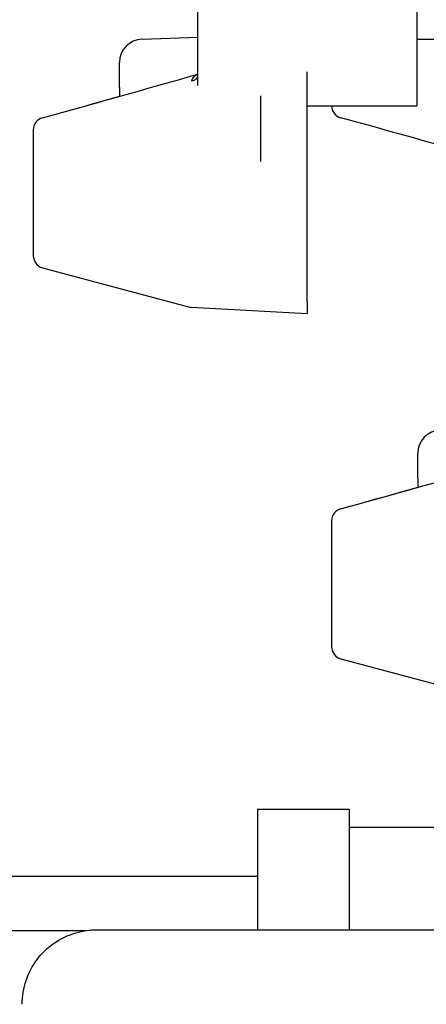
# Model space of a CAD drawing. Header units: inches. Extents: x 18 to 846, y -67 to 561.
# Tile 104 of 256: x 121.41 to 122.43, y 154.24 to 156.72. Entities that reach past the tile are written whole.
import ezdxf

# ---------------------------------------------------------------- set-up
doc = ezdxf.new("R2010")
doc.units = ezdxf.units.IN
doc.header["$LTSCALE"] = 24
doc.header["$MEASUREMENT"] = 0
doc.layers.add('Visible (ANSI)', color=7, linetype='Continuous', lineweight=30)

msp = doc.modelspace()

# ---------------------------------------------------------------- linework, layer by layer
at = {"layer": 'Visible (ANSI)'}
for p, q in [((121.85959, 156.55767), (121.85959, 157.37856)), ((122.41078, 156.86969), (122.41078, 156.50604)), ((121.71974, 156.67408), (121.85959, 156.67897)), ((122.51316, 156.67284), (122.41078, 156.67284)), ((121.66274, 156.55197), (121.66274, 156.61506)), ((122.13519, 156.58627), (122.13519, 156.59209)), ((122.13519, 156.30297), (122.13519, 156.58627)), ((121.66274, 156.55197), (121.66274, 156.52995)), ((122.01708, 156.53112), (122.01708, 156.36595)), ((122.13519, 156.50604), (122.41078, 156.50604)), ((121.44621, 156.44569), (121.44621, 156.129)), ((122.13519, 156.29405), (122.13519, 156.30297)), ((122.13519, 156.01367), (122.13519, 156.29405)), ((121.46955, 156.09858), (121.83671, 156.0002)), ((121.84322, 155.99917), (122.13519, 155.98387)), ((122.13519, 156.01367), (122.13519, 155.98387)), ((122.41274, 155.56797), (122.41274, 155.63106)), ((122.41274, 155.56797), (122.41274, 155.54595)), ((122.19621, 155.46169), (122.19621, 155.145)), ((122.21955, 155.11458), (122.45499, 155.05149)), ((122.00999, 154.73523), (122.00999, 154.43245)), ((122.23999, 154.73523), (122.00999, 154.73523)), ((122.23999, 154.73523), (122.23999, 154.43245)), ((122.49999, 154.69023), (122.23999, 154.69023)), ((121.10399, 154.56773), (122.00999, 154.56773)), ((122.2306, 154.43245), (125.21986, 154.43245))]:
    msp.add_line(p, q, dxfattribs=at)
for centre, radius, start, end in [((121.7218, 156.61506), 0.05906, 92, 180), ((122.22771, 156.50655), 0.0315, 180.91723, 254.52994), ((121.47771, 156.44569), 0.0315, 105.47006, 180), ((121.47771, 156.129), 0.0315, 180, 255), ((121.84486, 156.03062), 0.0315, 255, 267), ((122.4718, 155.63106), 0.05906, 92, 180), ((122.22771, 155.46169), 0.0315, 105.47006, 180), ((122.22771, 155.145), 0.0315, 180, 255)]:
    msp.add_arc(centre, radius, start, end, dxfattribs=at)
for centre, major_axis, ratio, start_param, end_param in [((121.83991, 156.58101), (0.01969, 0), 0.6085114, 4.9362892, 6.2831853), ((121.47771, 156.44569), (-0.0084, 0.03035), 0.0644233, 6.2819893, 6.2831852), ((121.47771, 156.44569), (-0.0084, 0.03035), 0.0644233, 6.2819893, 6.2831624), ((122.22771, 156.50655), (-0.0084, -0.03035), 0.0644233, 0, 0.001196), ((122.22771, 156.50655), (-0.0084, -0.03035), 0.0644233, 0.0000001, 0.0000228), ((122.22771, 155.46169), (-0.0084, 0.03035), 0.0644233, 6.2819893, 6.2831852), ((122.22771, 155.46169), (-0.0084, 0.03035), 0.0644233, 6.2819893, 6.2831624)]:
    msp.add_ellipse(centre, major_axis=major_axis, ratio=ratio, start_param=start_param, end_param=end_param, dxfattribs=at)
for points in [[(121.46931, 156.47604), (121.59955, 156.51209), (121.72969, 156.54852), (121.85959, 156.58578)], [(121.85959, 156.58534), (121.8515, 156.5818), (121.84519, 156.57633), (121.84428, 156.56933)], [(121.46933, 156.47605), (121.5341, 156.49397), (121.59885, 156.512), (121.66355, 156.53018)], [(122.51708, 156.39284), (122.41792, 156.42098), (122.31864, 156.4487), (122.21931, 156.47619)], [(122.21931, 155.49204), (122.3416, 155.52589), (122.46379, 155.56007), (122.58578, 155.59496)], [(122.21933, 155.49205), (122.2841, 155.50997), (122.34885, 155.528), (122.41355, 155.54618)]]:
    msp.add_open_spline(points, degree=3, dxfattribs=at)
for points, knots in [([(121.6632, 156.53008), (121.66324, 156.53011), (121.66329, 156.53014), (121.6635, 156.53031), (121.66361, 156.53047), (121.66361, 156.53047)], [0.020056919, 0.020056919, 0.020056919, 0.020056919, 0.026914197, 0.026914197, 0.046347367, 0.046347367, 0.046347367, 0.046347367]), ([(122.4132, 155.54608), (122.41324, 155.54611), (122.41329, 155.54614), (122.4135, 155.54631), (122.41361, 155.54647), (122.41361, 155.54647)], [0.020056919, 0.020056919, 0.020056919, 0.020056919, 0.026914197, 0.026914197, 0.046347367, 0.046347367, 0.046347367, 0.046347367]), ([(120.98061, 154.43026), (121.04817, 154.43026), (121.11659, 154.43026), (121.24345, 154.43026), (121.30361, 154.43027), (121.40962, 154.43027), (121.45678, 154.43028), (121.53057, 154.43029), (121.55893, 154.43029), (121.57764, 154.4303)], [0, 0, 0, 0, 0.5147806, 0.5147806, 1.0202606, 1.0202606, 1.5260626, 1.5260626, 2.0085798, 2.0085798, 2.0085798, 2.0085798]), ([(121.41811, 154.2449), (121.41811, 154.26516), (121.42148, 154.28569), (121.43433, 154.32375), (121.44386, 154.3418), (121.46782, 154.37361), (121.48255, 154.38776), (121.5153, 154.41042), (121.53373, 154.41921), (121.5623, 154.42759), (121.57202, 154.42963), (121.58669, 154.4315), (121.59163, 154.43194), (121.5976, 154.43223), (121.59869, 154.43227), (121.60021, 154.43232), (121.60068, 154.43233), (121.60156, 154.43235), (121.60198, 154.43236), (121.60269, 154.43237), (121.60299, 154.43238), (121.6037, 154.43239), (121.60397, 154.43239), (121.60441, 154.43239), (121.60456, 154.43239), (121.60506, 154.4324), (121.60524, 154.4324), (121.60603, 154.4324), (121.60663, 154.4324), (121.61013, 154.4324), (121.61487, 154.43241), (121.63749, 154.43242), (121.66482, 154.43242), (121.73699, 154.43243), (121.78198, 154.43244), (121.88447, 154.43245), (121.94325, 154.43245), (122.0671, 154.43245), (122.13371, 154.43245), (122.2102, 154.43245), (122.2204, 154.43245), (122.2306, 154.43245)], [0, 0, 0, 0, 0.1544439, 0.1544439, 0.3060978, 0.3060978, 0.4578519, 0.4578519, 0.6096022, 0.6096022, 0.6847366, 0.6847366, 0.7223215, 0.7223215, 0.7306728, 0.7306728, 0.734465, 0.734465, 0.7383132, 0.7383132, 0.742168, 0.742168, 0.7498992, 0.7498992, 0.7584987, 0.7584987, 0.7842734, 0.7842734, 0.8615484, 0.8615484, 1.0939413, 1.0939413, 1.6204151, 1.6204151, 2.126267, 2.126267, 2.6322109, 2.6322109, 3.1380865, 3.1380865, 3.2158058, 3.2158058, 3.2158058, 3.2158058])]:
    msp.add_open_spline(points, degree=3, knots=knots, dxfattribs=at)

doc.saveas('drawing.dxf')
